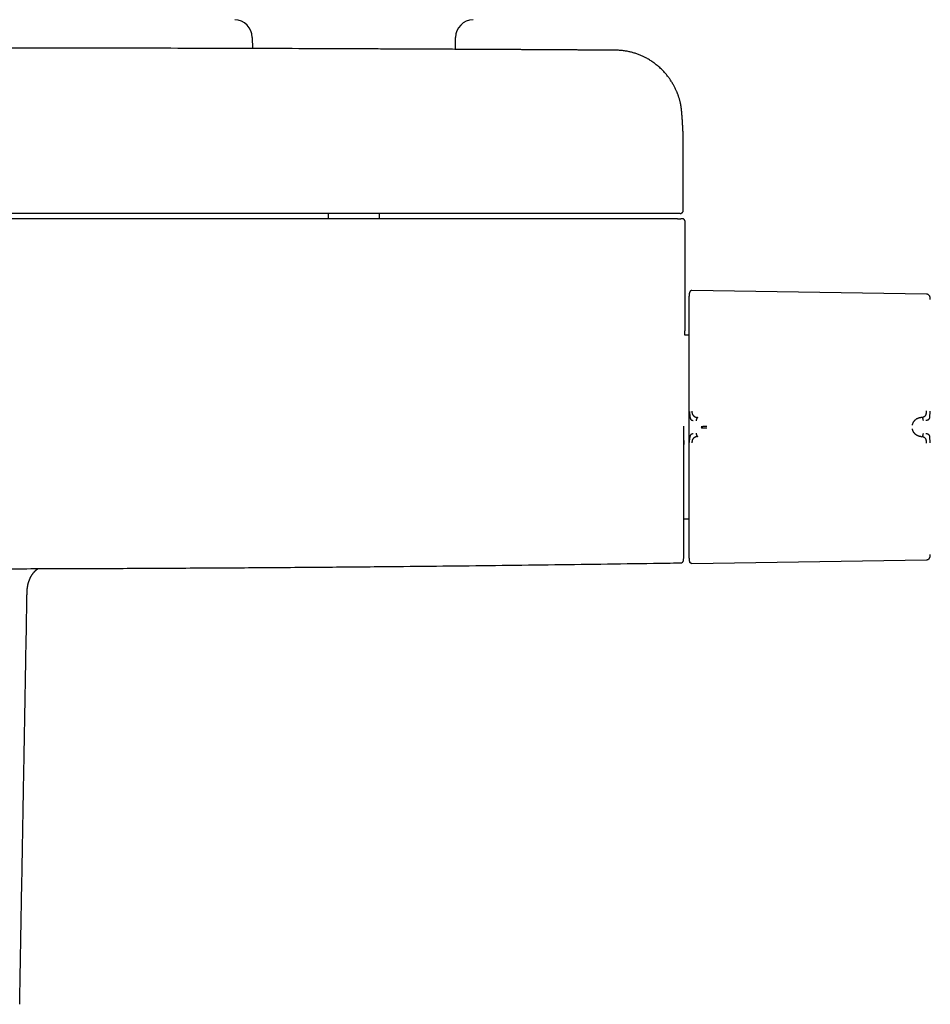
# Model space of a CAD drawing. Header units: millimetres. Extents: x 8 to 964, y 12 to 423.
# Tile 8 of 18: x 508 to 660, y 99 to 263. Entities that reach past the tile are written whole.
import ezdxf

# ---------------------------------------------------------------- set-up
doc = ezdxf.new("R2010")
doc.units = ezdxf.units.MM

msp = doc.modelspace()

# ---------------------------------------------------------------- linework, layer by layer
at = {"color": 7, "linetype": 'Continuous', "lineweight": 30}
for p, q in [((546.55, 260.18), (546.57, 258.35)), ((580.41, 258.21), (580.43, 260.18)), ((618.39, 241.82), (618.39, 241.84)), ((618.39, 231.37), (618.39, 241.82)), ((559.22, 230.87), (559.22, 229.98)), ((567.77, 229.98), (567.77, 230.87)), ((618.39, 231.37), (618.39, 231.37)), ((618.69, 215.95), (618.69, 229.48)), ((619.43, 217.73), (619.41, 217.66)), ((658.92, 217.41), (619.82, 218.01)), ((619.33, 210.57), (618.67, 210.57)), ((658.12, 196.88), (657.97, 196.87)), ((657.97, 193.67), (658.12, 193.65)), ((618.49, 179.97), (619.33, 179.97)), ((619.43, 172.81), (619.43, 172.82)), ((619.82, 172.53), (658.92, 173.13)), ((509.34, 169.56), (509.34, 169.55))]:
    msp.add_line(p, q, dxfattribs=at)
at = {"color": 7, "linetype": 'Continuous', "lineweight": 30, "flags": 128}
msp.add_lwpolyline([(619.34, 217.15), (619.34, 217.13), (619.33, 217.04)], dxfattribs=at)
at = {"color": 7, "linetype": 'Continuous', "lineweight": 30}
for centre, radius, start, end in [((543.55, 260.16), 3, 0.5, 88.4828), ((583.43, 260.16), 3, 91.5172, 179.5), ((-381.31, 195.39), 1000, 358.72431, 358.81915)]:
    msp.add_arc(centre, radius, start, end, dxfattribs=at)
for points, knots in [([(607.28, 258.06), (607.01, 258.06), (606.47, 258.07), (605.67, 258.07), (604.87, 258.08), (604.08, 258.08), (603.31, 258.09), (602.55, 258.09), (601.8, 258.1), (601.07, 258.1), (600.3, 258.11), (599.5, 258.11), (598.66, 258.12), (597.84, 258.12), (597.04, 258.13), (596.25, 258.13), (595.47, 258.13), (594.71, 258.14), (593.96, 258.14), (593.23, 258.15), (592.51, 258.15), (591.81, 258.16), (591.13, 258.16), (590.48, 258.16), (589.86, 258.17), (589.25, 258.17), (588.65, 258.17), (588.06, 258.18), (587.46, 258.18), (586.87, 258.18), (586.29, 258.18), (585.73, 258.19), (585.18, 258.19), (584.66, 258.19), (584.16, 258.2), (583.68, 258.2), (583.22, 258.2), (582.77, 258.2), (582.33, 258.2), (581.9, 258.21), (581.49, 258.21), (581.09, 258.21), (580.7, 258.21), (579.93, 258.22), (578.77, 258.22), (577.2, 258.23), (575.6, 258.24), (573.99, 258.24), (572.37, 258.25), (570.75, 258.26), (569.13, 258.27), (567.51, 258.27), (565.88, 258.28), (561.85, 258.3), (555.41, 258.32), (546.56, 258.35), (537.51, 258.37), (528.25, 258.4), (518.77, 258.41), (509.3, 258.43), (499.82, 258.43), (490.16, 258.44), (480.3, 258.44), (470.25, 258.43), (460.2, 258.42), (450.16, 258.4), (440.11, 258.38), (430.64, 258.35), (424.15, 258.33), (420.65, 258.32), (419.56, 258.31), (418.47, 258.31), (417.39, 258.3), (416.31, 258.3), (415.25, 258.3), (414.2, 258.29), (413.16, 258.29), (412.13, 258.28), (411.12, 258.28), (410.12, 258.27), (409.15, 258.27), (408.21, 258.27), (407.3, 258.26), (406.4, 258.26), (405.52, 258.26), (404.83, 258.25), (404.35, 258.25), (404.05, 258.25), (403.75, 258.25), (403.45, 258.25), (403.13, 258.24), (402.78, 258.24), (402.4, 258.24), (401.98, 258.24), (401.55, 258.24), (401.11, 258.24), (400.65, 258.23), (400.17, 258.23), (399.68, 258.23), (399.17, 258.23), (398.65, 258.22), (398.12, 258.22), (397.57, 258.22), (397.01, 258.22), (396.43, 258.21), (395.84, 258.21), (395.24, 258.21), (394.62, 258.2), (393.98, 258.2), (393.36, 258.2), (392.73, 258.19), (392.11, 258.19), (391.49, 258.19), (390.84, 258.19), (390.19, 258.18), (389.51, 258.18), (388.79, 258.17), (388.03, 258.17), (387.27, 258.17), (386.49, 258.16), (385.69, 258.16), (384.88, 258.15), (384.08, 258.15), (383.29, 258.14), (382.51, 258.14), (381.72, 258.14), (380.92, 258.13), (380.11, 258.13), (379.28, 258.12), (378.44, 258.12), (377.59, 258.11), (376.73, 258.11), (375.86, 258.1), (374.97, 258.1), (374.09, 258.09), (373.22, 258.09), (372.35, 258.08), (371.47, 258.07), (370.59, 258.07), (370, 258.06), (369.71, 258.06)], [0, 0, 0, 0, 0.0033902, 0.0067777, 0.0101451, 0.0134765, 0.0167582, 0.0199355, 0.0230696, 0.0261607, 0.0292086, 0.0327809, 0.0362921, 0.0397422, 0.0431312, 0.0464591, 0.0497259, 0.0529316, 0.0560762, 0.0591598, 0.0621822, 0.0651435, 0.0680437, 0.0707223, 0.0733465, 0.0759164, 0.078432, 0.0808932, 0.0834443, 0.0859343, 0.0883632, 0.0907309, 0.0930376, 0.0952832, 0.0973444, 0.0993514, 0.101304, 0.1032023, 0.1050463, 0.106836, 0.1085714, 0.1102524, 0.1118852, 0.1135125, 0.1199324, 0.1266098, 0.133333, 0.1401021, 0.1469172, 0.1537781, 0.1605612, 0.1673887, 0.1742575, 0.1811357, 0.2183548, 0.2555741, 0.2927933, 0.3326711, 0.3725489, 0.4124267, 0.4523045, 0.4921823, 0.534477, 0.5767716, 0.6190663, 0.6613609, 0.7036555, 0.7459502, 0.780966, 0.7855514, 0.7901369, 0.7947223, 0.7993005, 0.8038317, 0.8083098, 0.8127349, 0.817107, 0.821426, 0.825692, 0.829905, 0.8340649, 0.8379385, 0.841765, 0.8455443, 0.8492764, 0.8529614, 0.8541767, 0.8553992, 0.8566612, 0.8579642, 0.8593082, 0.8606933, 0.8623783, 0.8641203, 0.8659192, 0.8677752, 0.8697277, 0.8717396, 0.8738108, 0.8759413, 0.8781311, 0.8803803, 0.8826888, 0.8850566, 0.8874837, 0.8899701, 0.8925159, 0.895121, 0.8977854, 0.9005091, 0.903058, 0.9056567, 0.9083053, 0.9110037, 0.913752, 0.9165501, 0.9196594, 0.9228281, 0.926056, 0.9293433, 0.93269, 0.9360959, 0.9395612, 0.9427898, 0.9460682, 0.9493965, 0.9527746, 0.9562026, 0.9596804, 0.9632081, 0.9667856, 0.9704129, 0.9740901, 0.977817, 0.9815939, 0.9852008, 0.9888577, 0.9925546, 0.9962747, 1, 1, 1, 1]), ([(618.11, 247.98), (618.11, 247.99), (618.11, 248.01), (618.1, 248.05), (618.1, 248.1), (618.09, 248.17), (618.08, 248.24), (618.07, 248.33), (618.06, 248.43), (618.04, 248.54), (618.02, 248.66), (618, 248.78), (617.98, 248.92), (617.95, 249.05), (617.92, 249.22), (617.87, 249.42), (617.82, 249.65), (617.76, 249.86), (617.7, 250.07), (617.64, 250.26), (617.58, 250.45), (617.51, 250.63), (617.45, 250.8), (617.39, 250.96), (617.33, 251.12), (617.25, 251.29), (617.16, 251.49), (617.05, 251.72), (616.94, 251.95), (616.81, 252.19), (616.67, 252.44), (616.52, 252.69), (616.36, 252.93), (616.2, 253.18), (616.04, 253.41), (615.86, 253.65), (615.67, 253.89), (615.48, 254.13), (615.26, 254.37), (615.01, 254.64), (614.74, 254.91), (614.47, 255.17), (614.18, 255.42), (613.89, 255.65), (613.6, 255.88), (613.31, 256.09), (613.03, 256.28), (612.73, 256.46), (612.44, 256.64), (612.16, 256.79), (611.91, 256.92), (611.68, 257.03), (611.44, 257.14), (611.18, 257.25), (610.92, 257.36), (610.64, 257.46), (610.35, 257.56), (610.07, 257.64), (609.78, 257.72), (609.49, 257.79), (609.2, 257.86), (608.9, 257.91), (608.59, 257.96), (608.27, 258), (607.95, 258.03), (607.61, 258.05), (607.39, 258.06), (607.28, 258.06)], [0, 0, 0, 0, 0.001442, 0.004218, 0.007678, 0.01183, 0.016591, 0.022023, 0.028126, 0.034899, 0.042341, 0.050304, 0.058905, 0.067616, 0.076158, 0.090996, 0.105286, 0.119028, 0.132224, 0.145124, 0.157454, 0.169215, 0.180405, 0.191026, 0.201087, 0.211126, 0.226215, 0.241878, 0.258116, 0.27493, 0.292319, 0.310283, 0.328823, 0.346322, 0.364304, 0.382767, 0.401643, 0.420511, 0.439294, 0.463075, 0.486716, 0.510211, 0.533562, 0.556772, 0.579844, 0.601472, 0.622979, 0.644366, 0.665635, 0.686806, 0.702223, 0.718197, 0.734725, 0.751808, 0.769444, 0.787634, 0.806376, 0.82567, 0.843427, 0.861628, 0.880272, 0.899361, 0.918896, 0.938517, 0.958573, 0.979066, 1, 1, 1, 1]), ([(618.39, 241.83), (618.39, 241.84), (618.39, 241.86), (618.39, 241.89), (618.39, 241.92), (618.39, 241.95), (618.39, 241.97), (618.39, 242), (618.39, 242.03), (618.39, 242.06), (618.39, 242.09), (618.39, 242.13), (618.39, 242.16), (618.39, 242.19), (618.39, 242.23), (618.39, 242.27), (618.39, 242.31), (618.39, 242.36), (618.39, 242.41), (618.39, 242.46), (618.39, 242.51), (618.39, 242.56), (618.39, 242.62), (618.39, 242.67), (618.39, 242.73), (618.39, 242.79), (618.38, 242.84), (618.38, 242.9), (618.38, 242.95), (618.38, 243), (618.38, 243.04), (618.38, 243.09), (618.38, 243.12), (618.38, 243.16), (618.38, 243.2), (618.38, 243.24), (618.38, 243.28), (618.37, 243.34), (618.37, 243.39), (618.37, 243.44), (618.37, 243.5), (618.37, 243.55), (618.37, 243.6), (618.37, 243.65), (618.37, 243.7), (618.36, 243.75), (618.36, 243.79), (618.36, 243.84), (618.36, 243.88), (618.36, 243.91), (618.36, 243.95), (618.36, 243.99), (618.35, 244.04), (618.35, 244.08), (618.35, 244.12), (618.35, 244.17), (618.35, 244.21), (618.35, 244.26), (618.35, 244.3), (618.34, 244.33), (618.34, 244.36), (618.34, 244.39), (618.34, 244.42), (618.34, 244.45), (618.34, 244.48), (618.34, 244.51), (618.34, 244.54), (618.33, 244.57), (618.33, 244.6), (618.33, 244.64), (618.33, 244.68), (618.33, 244.72), (618.33, 244.76), (618.32, 244.81), (618.32, 244.86), (618.32, 244.91), (618.32, 244.95), (618.32, 244.99), (618.31, 245.02), (618.31, 245.06), (618.31, 245.09), (618.31, 245.12), (618.31, 245.17), (618.3, 245.22), (618.3, 245.29), (618.3, 245.36), (618.29, 245.42), (618.29, 245.46), (618.29, 245.49), (618.29, 245.53), (618.29, 245.57), (618.28, 245.6), (618.28, 245.65), (618.28, 245.7), (618.27, 245.75), (618.27, 245.8), (618.27, 245.85), (618.27, 245.9), (618.26, 245.95), (618.26, 246), (618.26, 246.05), (618.25, 246.11), (618.25, 246.18), (618.24, 246.25), (618.24, 246.32), (618.24, 246.37), (618.23, 246.42), (618.23, 246.46), (618.23, 246.49), (618.22, 246.53), (618.22, 246.57), (618.22, 246.62), (618.22, 246.66), (618.21, 246.7), (618.21, 246.74), (618.21, 246.78), (618.2, 246.82), (618.2, 246.85), (618.2, 246.89), (618.2, 246.92), (618.19, 246.94), (618.19, 246.96), (618.19, 246.99), (618.19, 247.01), (618.19, 247.03), (618.19, 247.06), (618.18, 247.08), (618.18, 247.1), (618.18, 247.13), (618.18, 247.15), (618.18, 247.17), (618.18, 247.19), (618.17, 247.21), (618.17, 247.23), (618.17, 247.26), (618.17, 247.29), (618.17, 247.32), (618.16, 247.35), (618.16, 247.37), (618.16, 247.4), (618.16, 247.42), (618.16, 247.44), (618.15, 247.46), (618.15, 247.48), (618.15, 247.5), (618.15, 247.52), (618.15, 247.54), (618.15, 247.56), (618.14, 247.58), (618.14, 247.6), (618.14, 247.61), (618.14, 247.62), (618.14, 247.64), (618.14, 247.65), (618.14, 247.67), (618.13, 247.69), (618.13, 247.71), (618.13, 247.75), (618.13, 247.78), (618.12, 247.81), (618.12, 247.85), (618.12, 247.87), (618.12, 247.9), (618.11, 247.93), (618.11, 247.95), (618.11, 247.97), (618.11, 247.97)], [0, 0, 0, 0, 0.003829, 0.008134, 0.012916, 0.018177, 0.022645, 0.027408, 0.032459, 0.037459, 0.044195, 0.050453, 0.056231, 0.061531, 0.066353, 0.074162, 0.082115, 0.090268, 0.098372, 0.106434, 0.114935, 0.124002, 0.133637, 0.143424, 0.152988, 0.162164, 0.171288, 0.180901, 0.191045, 0.198611, 0.2058, 0.21257, 0.218918, 0.224949, 0.231032, 0.237201, 0.245825, 0.254607, 0.263549, 0.272711, 0.281178, 0.289916, 0.298871, 0.307497, 0.315653, 0.323343, 0.330775, 0.338087, 0.343969, 0.350106, 0.356621, 0.363513, 0.370765, 0.377993, 0.385041, 0.392586, 0.399912, 0.40689, 0.413431, 0.419536, 0.424372, 0.429207, 0.434052, 0.438907, 0.443773, 0.448789, 0.453213, 0.458099, 0.463449, 0.469261, 0.475525, 0.481934, 0.490106, 0.498294, 0.506208, 0.513617, 0.520521, 0.526921, 0.532494, 0.537774, 0.542985, 0.548129, 0.553205, 0.564319, 0.57549, 0.586732, 0.59785, 0.602888, 0.608211, 0.613819, 0.619712, 0.62589, 0.632148, 0.641476, 0.650174, 0.658243, 0.665392, 0.673028, 0.681151, 0.689654, 0.697988, 0.706076, 0.717758, 0.729091, 0.740165, 0.750974, 0.756529, 0.762067, 0.767909, 0.774106, 0.780657, 0.787552, 0.794869, 0.801638, 0.807858, 0.813537, 0.819202, 0.825183, 0.831426, 0.83522, 0.83894, 0.842585, 0.846194, 0.850104, 0.853441, 0.857012, 0.860815, 0.864827, 0.868651, 0.872347, 0.875674, 0.878667, 0.881779, 0.885144, 0.888762, 0.893353, 0.898225, 0.90278, 0.906884, 0.910537, 0.913739, 0.916991, 0.920768, 0.923412, 0.926263, 0.929322, 0.932581, 0.935713, 0.938966, 0.941829, 0.944304, 0.946388, 0.948279, 0.950481, 0.953059, 0.956012, 0.959339, 0.965334, 0.970908, 0.97606, 0.980838, 0.985287, 0.98948, 0.994049, 0.999136, 1, 1, 1, 1]), ([(617.16, 230.87), (613.8, 230.87), (607.08, 230.87), (596.99, 230.87), (586.9, 230.87), (576.81, 230.87), (566.72, 230.87), (556.64, 230.87), (546.55, 230.87), (536.3, 230.87), (525.89, 230.87), (515.32, 230.87), (504.76, 230.87), (494.19, 230.87), (483.62, 230.87), (473.05, 230.87), (462.48, 230.87), (451.92, 230.87), (441.35, 230.87), (430.78, 230.87), (420.21, 230.87), (409.84, 230.87), (399.68, 230.87), (389.71, 230.87), (379.75, 230.87), (369.79, 230.87), (363.14, 230.87), (359.82, 230.87)], [0, 0, 0, 0, 0.039203, 0.078405, 0.117606, 0.156807, 0.196007, 0.235207, 0.274407, 0.313606, 0.354672, 0.395737, 0.436802, 0.477867, 0.518933, 0.559998, 0.601063, 0.642128, 0.683194, 0.72426, 0.765326, 0.806393, 0.845113, 0.883834, 0.922555, 0.961277, 1, 1, 1, 1]), ([(617.43, 229.98), (614.4, 229.98), (608.35, 229.98), (599.28, 229.98), (590.22, 229.98), (581.16, 229.98), (572.11, 229.98), (563.07, 229.98), (554.04, 229.98), (544.88, 229.98), (535.58, 229.98), (526.14, 229.98), (516.72, 229.98), (507.3, 229.98), (497.89, 229.98), (491.63, 229.98), (488.49, 229.98)], [0, 0, 0, 0, 0.070435, 0.140805, 0.211108, 0.281346, 0.351519, 0.421626, 0.491667, 0.561643, 0.634881, 0.708048, 0.781143, 0.854166, 0.927119, 1, 1, 1, 1]), ([(617.66, 230.87), (617.66, 230.87), (617.66, 230.87), (617.66, 230.87), (617.66, 230.87), (617.65, 230.87), (617.65, 230.87), (617.65, 230.87), (617.65, 230.87), (617.65, 230.87), (617.65, 230.87), (617.64, 230.87), (617.62, 230.87), (617.58, 230.87), (617.55, 230.87), (617.51, 230.87), (617.46, 230.87), (617.41, 230.87), (617.35, 230.87), (617.29, 230.87), (617.23, 230.87), (617.18, 230.87), (617.16, 230.87)], [0, 0, 0, 0, 0.000188, 0.000389, 0.000874, 0.002339, 0.007651, 0.033422, 0.053551, 0.072061, 0.090549, 0.148298, 0.251334, 0.334598, 0.417342, 0.50094, 0.584143, 0.666872, 0.750505, 0.833798, 0.916503, 1, 1, 1, 1]), ([(617.43, 229.98), (617.45, 229.98), (617.5, 229.98), (617.56, 229.98), (617.63, 229.98), (617.69, 229.98), (617.74, 229.98), (617.79, 229.98), (617.84, 229.98), (617.87, 229.98), (617.91, 229.98), (617.93, 229.98), (617.94, 229.98), (617.95, 229.98), (617.95, 229.98)], [0, 0, 0, 0, 0.082895, 0.1656753, 0.2496918, 0.3321176, 0.4149239, 0.4994873, 0.5818962, 0.6647162, 0.7493216, 0.8326355, 0.9157206, 1, 1, 1, 1]), ([(617.89, 230.87), (617.89, 230.87), (617.89, 230.87), (617.87, 230.87), (617.84, 230.87), (617.8, 230.87), (617.77, 230.87), (617.74, 230.87), (617.71, 230.87), (617.7, 230.87), (617.69, 230.87), (617.69, 230.87), (617.68, 230.87), (617.68, 230.87), (617.68, 230.87), (617.68, 230.87), (617.68, 230.87), (617.68, 230.87), (617.68, 230.87), (617.68, 230.87), (617.67, 230.87), (617.67, 230.87), (617.67, 230.87), (617.67, 230.87), (617.66, 230.87), (617.66, 230.87), (617.66, 230.87), (617.66, 230.87), (617.66, 230.87), (617.66, 230.87), (617.66, 230.87), (617.66, 230.87)], [0, 0, 0, 0, 0.166648, 0.333314, 0.499999, 0.624977, 0.749999, 0.812477, 0.874998, 0.909977, 0.925385, 0.932168, 0.932929, 0.933691, 0.934452, 0.935214, 0.935975, 0.936737, 0.937499, 0.946238, 0.954336, 0.961791, 0.968605, 0.974776, 0.980305, 0.985193, 0.989438, 0.993042, 0.996003, 0.998323, 1, 1, 1, 1]), ([(617.89, 230.87), (617.9, 230.87), (617.91, 230.87), (617.92, 230.87), (617.93, 230.87), (617.94, 230.87), (617.95, 230.87), (617.96, 230.87), (617.96, 230.87), (617.97, 230.87), (617.97, 230.87), (617.97, 230.87), (617.98, 230.87), (617.98, 230.87), (617.98, 230.87), (617.98, 230.87), (617.98, 230.88), (617.99, 230.88), (618, 230.88), (618.02, 230.88), (618.06, 230.9), (618.11, 230.92), (618.16, 230.95), (618.2, 230.98), (618.23, 231.01), (618.26, 231.04), (618.3, 231.09), (618.33, 231.14), (618.36, 231.2), (618.38, 231.26), (618.39, 231.31), (618.39, 231.35), (618.39, 231.37)], [0, 0, 0, 0, 0.095481, 0.179119, 0.25092, 0.310894, 0.359055, 0.383169, 0.402694, 0.417654, 0.428111, 0.431703, 0.43428, 0.435242, 0.436045, 0.439045, 0.441423, 0.44572, 0.453553, 0.468056, 0.495605, 0.55226, 0.607761, 0.635522, 0.668482, 0.708051, 0.754201, 0.806847, 0.865897, 0.908851, 0.954766, 1, 1, 1, 1]), ([(618.19, 229.98), (618.19, 229.98), (618.19, 229.98), (618.18, 229.98), (618.15, 229.98), (618.12, 229.98), (618.07, 229.98), (618.02, 229.98), (617.97, 229.98), (617.95, 229.98)], [0, 0, 0, 0, 0.11987, 0.266546, 0.413224, 0.559908, 0.706597, 0.853294, 1, 1, 1, 1]), ([(618.69, 229.48), (618.69, 229.51), (618.69, 229.55), (618.68, 229.62), (618.65, 229.68), (618.63, 229.73), (618.6, 229.77), (618.58, 229.8), (618.55, 229.83), (618.52, 229.86), (618.48, 229.89), (618.44, 229.92), (618.42, 229.93), (618.4, 229.94), (618.38, 229.95), (618.36, 229.95), (618.34, 229.96), (618.31, 229.97), (618.28, 229.98), (618.25, 229.98), (618.22, 229.98), (618.2, 229.98), (618.19, 229.98)], [0, 0, 0, 0, 0.072068, 0.139985, 0.202457, 0.258459, 0.307256, 0.348382, 0.385032, 0.421655, 0.494455, 0.530496, 0.548541, 0.569494, 0.596265, 0.630083, 0.671537, 0.720924, 0.778401, 0.844051, 0.917912, 1, 1, 1, 1]), ([(619.43, 217.72), (619.43, 217.69), (619.41, 217.63), (619.39, 217.54), (619.37, 217.46), (619.36, 217.39), (619.35, 217.34), (619.35, 217.29), (619.34, 217.25), (619.34, 217.23), (619.34, 217.21), (619.34, 217.2), (619.34, 217.19), (619.34, 217.18), (619.34, 217.17), (619.34, 217.16), (619.34, 217.14), (619.34, 217.13), (619.34, 217.11), (619.34, 217.1), (619.33, 217.08), (619.33, 217.08), (619.33, 217.07)], [0, 0, 0, 0, 0.085538, 0.182968, 0.274655, 0.326852, 0.376939, 0.424121, 0.461298, 0.486858, 0.497443, 0.508033, 0.520577, 0.535875, 0.561279, 0.592896, 0.63099, 0.685442, 0.749539, 0.82333, 0.906823, 1, 1, 1, 1]), ([(619.33, 217.04), (619.33, 217.04), (619.33, 217.04), (619.33, 217.02), (619.33, 217), (619.33, 216.96), (619.33, 216.92), (619.33, 216.86), (619.33, 216.81), (619.33, 216.75), (619.33, 216.68), (619.33, 216.6), (619.33, 216.5), (619.33, 216.39), (619.33, 216.26), (619.33, 216.14), (619.33, 216.02), (619.33, 215.92), (619.33, 215.82), (619.33, 215.71), (619.33, 215.57), (619.33, 215.4), (619.33, 215.19), (619.33, 214.97), (619.33, 214.74), (619.33, 214.49), (619.33, 214.24), (619.33, 213.97), (619.33, 213.69), (619.33, 213.4), (619.33, 213.09), (619.33, 212.77), (619.33, 212.44), (619.33, 212.09), (619.33, 211.74), (619.33, 211.37), (619.33, 211), (619.33, 210.61), (619.33, 210.21), (619.33, 209.81), (619.33, 209.39), (619.33, 208.97), (619.33, 208.55), (619.33, 208.12), (619.33, 207.68), (619.33, 207.24), (619.33, 206.79), (619.33, 206.33), (619.33, 205.87), (619.33, 205.46), (619.33, 205.11), (619.33, 204.81), (619.33, 204.51), (619.33, 204.21), (619.33, 203.85), (619.33, 203.42), (619.33, 202.93), (619.33, 202.44), (619.33, 201.94), (619.33, 201.45), (619.33, 200.96), (619.33, 200.47), (619.33, 199.98), (619.33, 199.52), (619.33, 199.07), (619.33, 198.63), (619.33, 198.2), (619.33, 197.77), (619.33, 197.35), (619.33, 196.92), (619.33, 196.5), (619.33, 196.21), (619.33, 196.07)], [0, 0, 0, 0, 0.014329, 0.028654, 0.04298, 0.057322, 0.07212, 0.083744, 0.09537, 0.107001, 0.118712, 0.130678, 0.145631, 0.160589, 0.175557, 0.190861, 0.200497, 0.210132, 0.219769, 0.229411, 0.239058, 0.254994, 0.270924, 0.286858, 0.302809, 0.319, 0.334896, 0.350796, 0.36671, 0.382786, 0.399187, 0.415593, 0.432012, 0.448519, 0.465022, 0.481528, 0.498049, 0.51454, 0.531024, 0.547512, 0.564013, 0.580438, 0.596563, 0.612692, 0.628835, 0.644826, 0.660807, 0.676791, 0.692788, 0.708575, 0.718482, 0.728388, 0.738297, 0.74821, 0.75813, 0.773887, 0.789639, 0.805395, 0.821159, 0.836557, 0.851677, 0.8668, 0.881934, 0.896665, 0.909803, 0.922944, 0.936092, 0.949025, 0.961767, 0.974507, 0.98725, 1, 1, 1, 1]), ([(619.82, 218.01), (619.8, 218.01), (619.75, 218.01), (619.68, 217.99), (619.61, 217.96), (619.56, 217.92), (619.51, 217.87), (619.48, 217.82), (619.45, 217.77), (619.44, 217.74), (619.43, 217.73)], [0, 0, 0, 0, 0.135163, 0.276253, 0.421191, 0.567521, 0.681842, 0.794193, 0.903477, 1, 1, 1, 1]), ([(659.51, 216.91), (659.51, 216.93), (659.5, 216.97), (659.47, 217.04), (659.43, 217.11), (659.39, 217.18), (659.33, 217.24), (659.27, 217.29), (659.2, 217.33), (659.13, 217.37), (659.06, 217.39), (658.99, 217.4), (658.94, 217.4), (658.92, 217.41)], [0, 0, 0, 0, 0.0806556, 0.1722792, 0.26662, 0.3629805, 0.4605632, 0.5585072, 0.650402, 0.7411188, 0.8299955, 0.9164503, 1, 1, 1, 1]), ([(659.55, 216.51), (659.55, 216.56), (659.55, 216.65), (659.53, 216.79), (659.52, 216.87), (659.51, 216.91)], [0, 0, 0, 0, 0.374626, 0.732084, 1, 1, 1, 1]), ([(618.67, 210.57), (618.67, 210.58), (618.67, 210.65), (618.67, 210.76), (618.67, 210.9), (618.67, 211.04), (618.67, 211.2), (618.67, 211.35), (618.68, 211.5), (618.68, 211.65), (618.68, 211.81), (618.68, 211.98), (618.68, 212.16), (618.68, 212.34), (618.68, 212.53), (618.68, 212.75), (618.68, 212.99), (618.68, 213.23), (618.68, 213.49), (618.69, 213.75), (618.69, 214.1), (618.69, 214.54), (618.69, 215.07), (618.69, 215.54), (618.69, 215.83), (618.69, 215.95)], [0, 0, 0, 0, 0.0103612, 0.0352531, 0.0586187, 0.0882649, 0.1165153, 0.1442531, 0.1715127, 0.1989545, 0.2268336, 0.2600661, 0.2930488, 0.325821, 0.3595317, 0.4013213, 0.4452696, 0.4916283, 0.5392617, 0.5872155, 0.6350346, 0.7361427, 0.8356205, 0.9337072, 1, 1, 1, 1]), ([(619.43, 197.88), (619.44, 197.79), (619.44, 197.6), (619.45, 197.39), (619.46, 197.26), (619.46, 197.19), (619.47, 197.12), (619.48, 197.02), (619.5, 196.93), (619.52, 196.84), (619.54, 196.77), (619.56, 196.71), (619.58, 196.66), (619.6, 196.6), (619.64, 196.53), (619.72, 196.45), (619.86, 196.38), (619.99, 196.36), (620.06, 196.35)], [0, 0, 0, 0, 0.125554, 0.251039, 0.290001, 0.310057, 0.344618, 0.393554, 0.456767, 0.493798, 0.534579, 0.576341, 0.60187, 0.627562, 0.693703, 0.759502, 0.875658, 1, 1, 1, 1]), ([(619.82, 197.91), (619.82, 197.88), (619.82, 197.82), (619.83, 197.73), (619.83, 197.65), (619.85, 197.58), (619.86, 197.51), (619.88, 197.45), (619.91, 197.4), (619.93, 197.36), (619.96, 197.31), (619.99, 197.26), (620.03, 197.22), (620.06, 197.18), (620.09, 197.14), (620.13, 197.11), (620.17, 197.08), (620.22, 197.04), (620.27, 197.01), (620.33, 196.98), (620.39, 196.94), (620.44, 196.92), (620.49, 196.9), (620.53, 196.89), (620.56, 196.88), (620.59, 196.87), (620.6, 196.87), (620.62, 196.86), (620.64, 196.86), (620.65, 196.86), (620.67, 196.85), (620.69, 196.85), (620.72, 196.84), (620.74, 196.84), (620.77, 196.84), (620.79, 196.83), (620.8, 196.83), (620.8, 196.83), (620.8, 196.83), (620.8, 196.83), (620.8, 196.83), (620.8, 196.83), (620.8, 196.83)], [0, 0, 0, 0, 0.046698, 0.091618, 0.134505, 0.175194, 0.213614, 0.249779, 0.276951, 0.307118, 0.340349, 0.376695, 0.409342, 0.4408, 0.471044, 0.500021, 0.535936, 0.574169, 0.614719, 0.657569, 0.702695, 0.750057, 0.775296, 0.805099, 0.8394, 0.850353, 0.861686, 0.873397, 0.885483, 0.89794, 0.910765, 0.923954, 0.937503, 0.96472, 0.984149, 0.995887, 0.998893, 0.999683, 0.9999, 0.999964, 0.999986, 1, 1, 1, 1]), ([(658.12, 196.88), (658.15, 196.89), (658.21, 196.89), (658.28, 196.91), (658.34, 196.92), (658.37, 196.93), (658.38, 196.94), (658.4, 196.94), (658.41, 196.95), (658.42, 196.95), (658.44, 196.96), (658.45, 196.96), (658.48, 196.98), (658.54, 197), (658.61, 197.05), (658.68, 197.1), (658.74, 197.16), (658.79, 197.23), (658.82, 197.29), (658.84, 197.34), (658.85, 197.37), (658.86, 197.4), (658.87, 197.44), (658.88, 197.47), (658.89, 197.53), (658.9, 197.61), (658.91, 197.71), (658.92, 197.84), (658.92, 197.92), (658.92, 197.97)], [0, 0, 0, 0, 0.064483, 0.121146, 0.169699, 0.182428, 0.194431, 0.205703, 0.216244, 0.226049, 0.235116, 0.243443, 0.251028, 0.319255, 0.38355, 0.443931, 0.500485, 0.559082, 0.620049, 0.640929, 0.662103, 0.683581, 0.705368, 0.72747, 0.749885, 0.805219, 0.865757, 0.930963, 1, 1, 1, 1]), ([(658.81, 196.4), (658.81, 196.4), (658.83, 196.4), (658.88, 196.41), (658.95, 196.41), (659.04, 196.43), (659.13, 196.45), (659.22, 196.48), (659.3, 196.54), (659.37, 196.6), (659.43, 196.72), (659.47, 196.88), (659.49, 197.09), (659.5, 197.34), (659.51, 197.62), (659.51, 197.81), (659.51, 197.9)], [0, 0, 0, 0, 0.007539, 0.032602, 0.07418, 0.124929, 0.188679, 0.265565, 0.331914, 0.405634, 0.486045, 0.573984, 0.669568, 0.772326, 0.882537, 1, 1, 1, 1]), ([(618.44, 195.39), (618.44, 195.25), (618.44, 194.98), (618.44, 194.57), (618.44, 194.15), (618.44, 193.74), (618.44, 193.33), (618.45, 193.05), (618.45, 192.87), (618.45, 192.8), (618.45, 192.73), (618.45, 192.66), (618.45, 192.56), (618.45, 192.44), (618.45, 192.28), (618.44, 192.13), (618.44, 191.98), (618.44, 191.82), (618.44, 191.66), (618.44, 191.52), (618.44, 191.31), (618.44, 191.13), (618.44, 190.97), (618.44, 190.92), (618.44, 190.87), (618.44, 190.82), (618.44, 190.77), (618.44, 190.67), (618.44, 190.53), (618.44, 190.34), (618.44, 190.17), (618.44, 190.01), (618.44, 189.88), (618.44, 189.78), (618.44, 189.73), (618.44, 189.71), (618.44, 189.68), (618.44, 189.66), (618.44, 189.64), (618.44, 189.62), (618.44, 189.6), (618.44, 189.52), (618.44, 189.39), (618.44, 189.26), (618.44, 189.2)], [0, 0, 0, 0, 0.063602, 0.129016, 0.196252, 0.265318, 0.327621, 0.391357, 0.402724, 0.414135, 0.425592, 0.437038, 0.444335, 0.474017, 0.496959, 0.520786, 0.545497, 0.571092, 0.597573, 0.620254, 0.640018, 0.7009, 0.708873, 0.716847, 0.724821, 0.732795, 0.74077, 0.748745, 0.781047, 0.811404, 0.839813, 0.866273, 0.887947, 0.908111, 0.911895, 0.91562, 0.919287, 0.922896, 0.926447, 0.929939, 0.933373, 0.936749, 0.968371, 1, 1, 1, 1]), ([(618.48, 174.78), (618.48, 174.78), (618.48, 174.78), (618.48, 174.78), (618.48, 174.78), (618.48, 174.78), (618.48, 174.78), (618.48, 174.79), (618.48, 174.8), (618.48, 174.81), (618.48, 174.82), (618.48, 174.83), (618.48, 174.85), (618.48, 174.86), (618.48, 174.87), (618.48, 174.88), (618.48, 174.89), (618.48, 174.89), (618.48, 174.9), (618.48, 174.9), (618.48, 174.92), (618.48, 174.95), (618.48, 175), (618.48, 175.06), (618.48, 175.13), (618.48, 175.2), (618.48, 175.26), (618.48, 175.3), (618.48, 175.31), (618.48, 175.32), (618.48, 175.34), (618.48, 175.35), (618.48, 175.37), (618.48, 175.39), (618.48, 175.42), (618.48, 175.46), (618.48, 175.5), (618.48, 175.55), (618.48, 175.6), (618.48, 175.64), (618.48, 175.68), (618.48, 175.7), (618.48, 175.73), (618.48, 175.76), (618.48, 175.78), (618.48, 175.85), (618.48, 175.95), (618.48, 176.09), (618.48, 176.24), (618.48, 176.39), (618.48, 176.53), (618.48, 176.68), (618.48, 176.78), (618.48, 176.84), (618.48, 176.86), (618.48, 176.88), (618.48, 176.9), (618.48, 176.93), (618.48, 176.95), (618.48, 177.02), (618.48, 177.13), (618.48, 177.29), (618.48, 177.46), (618.48, 177.63), (618.48, 177.8), (618.48, 177.99), (618.48, 178.17), (618.48, 178.35), (618.48, 178.53), (618.48, 178.7), (618.48, 178.88), (618.48, 179.05), (618.48, 179.18), (618.48, 179.27), (618.48, 179.33), (618.48, 179.4), (618.48, 179.47), (618.48, 179.54), (618.48, 179.6), (618.48, 179.67), (618.48, 179.83), (618.48, 180.08), (618.48, 180.44), (618.48, 180.81), (618.48, 181.2), (618.48, 181.62), (618.48, 182.05), (618.48, 182.49), (618.48, 182.94), (618.48, 183.4), (618.48, 183.86), (618.48, 184.33), (618.48, 184.81), (618.48, 185.18), (618.48, 185.43), (618.48, 185.57), (618.48, 185.72), (618.48, 185.87), (618.48, 186.02), (618.48, 186.24), (618.48, 186.54), (618.48, 186.9), (618.48, 187.26), (618.48, 187.56), (618.48, 187.79), (618.48, 187.96), (618.48, 188.13), (618.48, 188.29), (618.48, 188.46), (618.48, 188.63), (618.48, 188.93), (618.48, 189.35), (618.48, 189.87), (618.48, 190.37), (618.48, 190.86), (618.48, 191.34), (618.48, 191.87), (618.48, 192.42), (618.48, 193.01), (618.48, 193.6), (618.48, 194.2), (618.48, 194.79), (618.48, 195.19), (618.48, 195.39)], [0, 0, 0, 0, 0.000766, 0.003924, 0.007681, 0.012036, 0.01699, 0.022542, 0.028693, 0.035443, 0.041048, 0.047008, 0.053323, 0.059993, 0.061726, 0.063481, 0.065259, 0.067059, 0.068882, 0.070727, 0.072468, 0.079832, 0.093043, 0.105766, 0.118002, 0.129751, 0.141013, 0.143469, 0.145132, 0.146877, 0.148737, 0.15071, 0.152796, 0.154996, 0.159325, 0.164036, 0.169129, 0.174604, 0.180461, 0.1867, 0.189256, 0.19187, 0.194544, 0.197276, 0.200068, 0.202453, 0.216028, 0.229081, 0.241612, 0.25362, 0.265285, 0.276411, 0.285756, 0.287213, 0.288811, 0.290403, 0.291988, 0.293566, 0.295138, 0.296703, 0.307626, 0.318212, 0.328461, 0.338373, 0.349733, 0.360616, 0.371021, 0.380949, 0.390399, 0.399371, 0.408853, 0.417736, 0.42602, 0.428347, 0.431471, 0.434808, 0.438148, 0.441489, 0.444833, 0.448178, 0.451526, 0.467494, 0.483509, 0.49957, 0.517043, 0.534571, 0.552153, 0.569789, 0.587304, 0.604802, 0.622298, 0.639791, 0.657029, 0.674265, 0.678857, 0.684133, 0.68934, 0.69448, 0.699551, 0.704555, 0.717622, 0.730201, 0.742291, 0.753893, 0.759715, 0.765406, 0.770966, 0.776394, 0.781691, 0.787214, 0.793499, 0.810784, 0.828069, 0.843501, 0.858932, 0.874363, 0.889794, 0.908163, 0.926532, 0.9449, 0.963267, 0.981634, 1, 1, 1, 1]), ([(619.33, 196.07), (619.33, 195.91), (619.33, 195.58), (619.33, 195.15), (619.33, 194.78), (619.33, 194.57), (619.33, 194.46)], [0, 0, 0, 0, 0.3076, 0.612791, 0.80584, 1, 1, 1, 1]), ([(620.8, 196.83), (620.79, 196.83), (620.77, 196.83), (620.75, 196.82), (620.72, 196.8), (620.69, 196.78), (620.67, 196.74), (620.64, 196.7), (620.61, 196.65), (620.58, 196.57), (620.56, 196.49), (620.54, 196.4), (620.53, 196.34), (620.53, 196.31)], [0, 0, 0, 0, 0.056304, 0.111898, 0.167775, 0.224659, 0.302815, 0.38407, 0.468372, 0.599448, 0.73388, 0.868517, 1, 1, 1, 1]), ([(621.38, 195.35), (621.41, 195.36), (621.48, 195.37), (621.59, 195.38), (621.7, 195.38), (621.82, 195.39), (621.94, 195.4), (622.04, 195.4), (622.14, 195.41), (622.22, 195.42), (622.28, 195.42), (622.31, 195.43)], [0, 0, 0, 0, 0.134312, 0.265358, 0.393232, 0.518137, 0.640457, 0.760826, 0.840474, 0.920048, 1, 1, 1, 1]), ([(656.57, 195.56), (656.58, 195.6), (656.59, 195.69), (656.63, 195.81), (656.68, 195.94), (656.74, 196.06), (656.8, 196.16), (656.86, 196.25), (656.93, 196.35), (657, 196.41), (657.04, 196.46), (657.06, 196.47), (657.07, 196.48), (657.09, 196.5), (657.1, 196.51), (657.13, 196.53), (657.18, 196.57), (657.24, 196.62), (657.31, 196.66), (657.37, 196.69), (657.42, 196.71), (657.44, 196.73), (657.46, 196.73), (657.47, 196.74), (657.49, 196.75), (657.5, 196.75), (657.52, 196.76), (657.55, 196.77), (657.61, 196.8), (657.68, 196.82), (657.75, 196.84), (657.81, 196.85), (657.86, 196.86), (657.9, 196.86), (657.94, 196.87), (657.96, 196.87), (657.97, 196.87), (657.97, 196.87), (657.97, 196.87), (657.97, 196.87), (657.97, 196.87)], [0, 0, 0, 0, 0.051373, 0.105665, 0.163102, 0.223827, 0.27137, 0.320803, 0.372124, 0.442732, 0.452222, 0.461768, 0.471368, 0.481024, 0.490735, 0.500501, 0.537698, 0.579265, 0.625137, 0.657731, 0.692132, 0.7001, 0.708157, 0.716302, 0.724536, 0.732857, 0.741265, 0.74976, 0.79759, 0.84013, 0.877473, 0.909711, 0.93693, 0.964012, 0.983495, 0.995471, 0.998664, 0.999564, 0.99984, 1, 1, 1, 1]), ([(658.39, 196.36), (658.39, 196.39), (658.38, 196.45), (658.36, 196.54), (658.34, 196.63), (658.31, 196.7), (658.28, 196.75), (658.25, 196.8), (658.23, 196.83), (658.2, 196.85), (658.18, 196.87), (658.15, 196.88), (658.13, 196.88), (658.12, 196.88)], [0, 0, 0, 0, 0.131742, 0.26673, 0.401479, 0.532742, 0.617059, 0.698228, 0.776196, 0.832885, 0.888534, 0.943898, 1, 1, 1, 1]), ([(619.33, 194.46), (619.33, 194.3), (619.33, 193.98), (619.33, 193.49), (619.33, 193.01), (619.33, 192.52), (619.33, 192.04), (619.33, 191.55), (619.33, 191.06), (619.33, 190.58), (619.33, 190.09), (619.33, 189.6), (619.33, 189.12), (619.33, 188.63), (619.33, 188.2), (619.33, 187.84), (619.33, 187.53), (619.33, 187.23), (619.33, 186.93), (619.33, 186.57), (619.33, 186.14), (619.33, 185.66), (619.33, 185.18), (619.33, 184.7), (619.33, 184.24), (619.33, 183.78), (619.33, 183.33), (619.33, 182.88), (619.33, 182.44), (619.33, 182), (619.33, 181.57), (619.33, 181.15), (619.33, 180.73), (619.33, 180.33), (619.33, 179.93), (619.33, 179.54), (619.33, 179.17), (619.33, 178.8), (619.33, 178.45), (619.33, 178.1), (619.33, 177.77), (619.33, 177.46), (619.33, 177.16), (619.33, 176.86), (619.33, 176.58), (619.33, 176.32), (619.33, 176.06), (619.33, 175.82), (619.33, 175.62), (619.33, 175.45), (619.33, 175.32), (619.33, 175.19), (619.33, 175.06), (619.33, 174.92), (619.33, 174.76), (619.33, 174.59), (619.33, 174.43), (619.33, 174.29), (619.33, 174.17), (619.33, 174.06), (619.33, 173.98), (619.33, 173.9), (619.33, 173.82), (619.33, 173.76), (619.33, 173.7), (619.33, 173.64), (619.33, 173.59), (619.33, 173.56), (619.33, 173.53), (619.33, 173.51), (619.33, 173.5), (619.33, 173.49), (619.33, 173.49)], [0, 0, 0, 0, 0.014535, 0.029065, 0.043597, 0.058144, 0.073132, 0.087849, 0.102569, 0.1173, 0.132415, 0.147536, 0.162659, 0.177794, 0.193243, 0.202968, 0.212693, 0.22242, 0.232151, 0.241889, 0.257942, 0.273989, 0.29004, 0.306108, 0.322386, 0.338366, 0.354351, 0.370349, 0.386478, 0.402932, 0.41939, 0.435862, 0.452388, 0.468908, 0.485432, 0.50197, 0.518442, 0.534908, 0.551378, 0.567861, 0.584232, 0.600305, 0.616382, 0.632472, 0.648379, 0.664275, 0.680173, 0.696085, 0.711759, 0.721593, 0.731427, 0.741263, 0.751104, 0.760951, 0.776563, 0.792169, 0.80778, 0.823398, 0.838627, 0.85059, 0.862554, 0.874523, 0.886425, 0.898052, 0.911025, 0.924, 0.936982, 0.949742, 0.962305, 0.974865, 0.987429, 1, 1, 1, 1]), ([(619.43, 192.66), (619.44, 192.75), (619.44, 192.93), (619.45, 193.2), (619.48, 193.45), (619.53, 193.69), (619.59, 193.86), (619.65, 193.98), (619.73, 194.08), (619.86, 194.15), (619.99, 194.17), (620.05, 194.18)], [0, 0, 0, 0, 0.12498, 0.249974, 0.375129, 0.4995, 0.626711, 0.691987, 0.75435, 0.875912, 1, 1, 1, 1]), ([(620.8, 193.7), (620.8, 193.7), (620.8, 193.7), (620.79, 193.7), (620.77, 193.7), (620.74, 193.7), (620.71, 193.69), (620.67, 193.68), (620.63, 193.68), (620.59, 193.67), (620.57, 193.66), (620.55, 193.65), (620.53, 193.65), (620.51, 193.64), (620.49, 193.63), (620.47, 193.63), (620.42, 193.61), (620.35, 193.57), (620.27, 193.53), (620.23, 193.5), (620.21, 193.49), (620.19, 193.47), (620.17, 193.46), (620.15, 193.44), (620.11, 193.41), (620.05, 193.35), (619.99, 193.28), (619.94, 193.21), (619.91, 193.15), (619.88, 193.08), (619.85, 192.99), (619.84, 192.89), (619.83, 192.8), (619.82, 192.72), (619.82, 192.66), (619.82, 192.62)], [0, 0, 0, 0, 0.000491, 0.004709, 0.016801, 0.036349, 0.063449, 0.08868, 0.118244, 0.1522, 0.164633, 0.177573, 0.191021, 0.204979, 0.21945, 0.234434, 0.249933, 0.328151, 0.400024, 0.417785, 0.435101, 0.45197, 0.468393, 0.484369, 0.499899, 0.569641, 0.634729, 0.675595, 0.714547, 0.751696, 0.809478, 0.868786, 0.909647, 0.953487, 1, 1, 1, 1]), ([(620.53, 194.23), (620.53, 194.2), (620.54, 194.14), (620.56, 194.05), (620.58, 193.96), (620.61, 193.89), (620.64, 193.83), (620.67, 193.79), (620.69, 193.76), (620.72, 193.74), (620.75, 193.72), (620.77, 193.71), (620.79, 193.7), (620.8, 193.7)], [0, 0, 0, 0, 0.131484, 0.266121, 0.400553, 0.531629, 0.615931, 0.697185, 0.775341, 0.832225, 0.888102, 0.943696, 1, 1, 1, 1]), ([(621.38, 195.16), (621.42, 195.15), (621.48, 195.15), (621.59, 195.14), (621.7, 195.13), (621.82, 195.12), (621.94, 195.12), (622.04, 195.11), (622.14, 195.11), (622.22, 195.11), (622.28, 195.11), (622.31, 195.11)], [0, 0, 0, 0, 0.134294, 0.265155, 0.392768, 0.517462, 0.639734, 0.760272, 0.840123, 0.919913, 1, 1, 1, 1]), ([(657.97, 193.67), (657.97, 193.67), (657.97, 193.67), (657.97, 193.67), (657.96, 193.67), (657.94, 193.67), (657.9, 193.67), (657.86, 193.68), (657.81, 193.69), (657.76, 193.7), (657.71, 193.71), (657.68, 193.72), (657.66, 193.73), (657.63, 193.73), (657.61, 193.74), (657.58, 193.75), (657.56, 193.76), (657.51, 193.78), (657.44, 193.81), (657.35, 193.86), (657.28, 193.9), (657.22, 193.94), (657.19, 193.96), (657.17, 193.97), (657.16, 193.98), (657.15, 193.99), (657.14, 194), (657.13, 194.01), (657.09, 194.04), (657.02, 194.09), (656.94, 194.18), (656.87, 194.27), (656.8, 194.37), (656.74, 194.47), (656.68, 194.59), (656.63, 194.72), (656.59, 194.85), (656.58, 194.94), (656.57, 194.98)], [0, 0, 0, 0, 0.000168, 0.001366, 0.004585, 0.016602, 0.036108, 0.063195, 0.088438, 0.118038, 0.152065, 0.164532, 0.177513, 0.191011, 0.205027, 0.219565, 0.234628, 0.250218, 0.305811, 0.357356, 0.404738, 0.433682, 0.460748, 0.467525, 0.474171, 0.480686, 0.487071, 0.493324, 0.499446, 0.559752, 0.617506, 0.67268, 0.725262, 0.775261, 0.835907, 0.893476, 0.948104, 1, 1, 1, 1]), ([(658.12, 193.65), (658.13, 193.65), (658.15, 193.66), (658.18, 193.67), (658.2, 193.68), (658.23, 193.71), (658.25, 193.74), (658.28, 193.78), (658.31, 193.84), (658.34, 193.91), (658.36, 193.99), (658.38, 194.08), (658.39, 194.14), (658.39, 194.17)], [0, 0, 0, 0, 0.056102, 0.111466, 0.167115, 0.223804, 0.301772, 0.382941, 0.467258, 0.598521, 0.73327, 0.868258, 1, 1, 1, 1]), ([(658.92, 192.57), (658.92, 192.61), (658.92, 192.7), (658.91, 192.8), (658.91, 192.87), (658.9, 192.91), (658.9, 192.95), (658.89, 192.99), (658.88, 193.05), (658.86, 193.13), (658.83, 193.22), (658.8, 193.28), (658.77, 193.33), (658.73, 193.38), (658.67, 193.44), (658.62, 193.48), (658.58, 193.51), (658.56, 193.52), (658.55, 193.53), (658.53, 193.53), (658.51, 193.54), (658.49, 193.55), (658.48, 193.56), (658.45, 193.57), (658.41, 193.59), (658.36, 193.61), (658.29, 193.62), (658.21, 193.64), (658.16, 193.65), (658.12, 193.65)], [0, 0, 0, 0, 0.069025, 0.134226, 0.159046, 0.183078, 0.206287, 0.22865, 0.250149, 0.316401, 0.379891, 0.420809, 0.460701, 0.499516, 0.563083, 0.631484, 0.645503, 0.659713, 0.674115, 0.688707, 0.70349, 0.718464, 0.733629, 0.748983, 0.780106, 0.820964, 0.871406, 0.931199, 1, 1, 1, 1]), ([(659.51, 192.63), (659.51, 192.73), (659.51, 192.92), (659.5, 193.19), (659.49, 193.44), (659.47, 193.66), (659.43, 193.82), (659.37, 193.94), (659.3, 194), (659.21, 194.06), (659.09, 194.1), (658.96, 194.12), (658.87, 194.13), (658.83, 194.13), (658.82, 194.14), (658.81, 194.14), (658.81, 194.14)], [0, 0, 0, 0, 0.117772, 0.228252, 0.33124, 0.427014, 0.515099, 0.595624, 0.669421, 0.735797, 0.846044, 0.926768, 0.978141, 0.992758, 0.997301, 1, 1, 1, 1]), ([(618.48, 174.78), (618.48, 174.81), (618.48, 174.93), (618.48, 175.13), (618.48, 175.39), (618.48, 175.64), (618.48, 175.88), (618.48, 176.11), (618.48, 176.33), (618.48, 176.53), (618.49, 176.73), (618.49, 176.91), (618.49, 177.08), (618.49, 177.25), (618.49, 177.42), (618.49, 177.62), (618.49, 177.86), (618.49, 178.13), (618.49, 178.37), (618.49, 178.6), (618.49, 178.8), (618.49, 178.99), (618.49, 179.18), (618.49, 179.36), (618.49, 179.54), (618.49, 179.72), (618.49, 179.87), (618.49, 179.95), (618.49, 179.97)], [0, 0, 0, 0, 0.015672, 0.06835, 0.118827, 0.167103, 0.213177, 0.25705, 0.298723, 0.338194, 0.375463, 0.410532, 0.443773, 0.476209, 0.5079, 0.538846, 0.593643, 0.645934, 0.695721, 0.736175, 0.77481, 0.811626, 0.847144, 0.882429, 0.917511, 0.952391, 0.987068, 1, 1, 1, 1]), ([(659.51, 173.63), (659.52, 173.66), (659.53, 173.74), (659.55, 173.88), (659.55, 173.98), (659.55, 174.03)], [0, 0, 0, 0, 0.2376093, 0.6103298, 1, 1, 1, 1]), ([(359.05, 172.62), (360.09, 172.61), (364.31, 172.54), (371.71, 172.44), (381.26, 172.31), (390.8, 172.2), (400.29, 172.09), (409.72, 172), (419.09, 171.92), (428.46, 171.84), (438.43, 171.78), (449, 171.72), (460.16, 171.68), (471.32, 171.65), (482.48, 171.63), (493.64, 171.63), (504.8, 171.65), (515.96, 171.67), (527.12, 171.72), (538.28, 171.78), (549.44, 171.85), (560.6, 171.94), (570.96, 172.03), (580.52, 172.13), (589.29, 172.23), (598.06, 172.34), (606.83, 172.46), (613.45, 172.56), (617.15, 172.61), (617.93, 172.62)], [0, 0, 0, 0, 0.012039, 0.048905, 0.085772, 0.122638, 0.159505, 0.195714, 0.231923, 0.268132, 0.304341, 0.347447, 0.390554, 0.43366, 0.476767, 0.519874, 0.56298, 0.606087, 0.649194, 0.6923, 0.735406, 0.778512, 0.821618, 0.855487, 0.889355, 0.923223, 0.957091, 0.990959, 1, 1, 1, 1]), ([(617.93, 172.62), (617.95, 172.62), (617.99, 172.62), (618.05, 172.63), (618.1, 172.64), (618.15, 172.66), (618.18, 172.68), (618.21, 172.7), (618.24, 172.72), (618.27, 172.74), (618.3, 172.77), (618.34, 172.82), (618.37, 172.87), (618.4, 172.93), (618.43, 172.99), (618.44, 173.05), (618.44, 173.1), (618.44, 173.12)], [0, 0, 0, 0, 0.076863, 0.149292, 0.216225, 0.276796, 0.330348, 0.376416, 0.414696, 0.450208, 0.50988, 0.583945, 0.671737, 0.745838, 0.826051, 0.911232, 1, 1, 1, 1]), ([(619.33, 173.45), (619.33, 173.45), (619.34, 173.44), (619.34, 173.43), (619.34, 173.42), (619.34, 173.4), (619.34, 173.39), (619.34, 173.38), (619.34, 173.37), (619.34, 173.36), (619.34, 173.35), (619.34, 173.34), (619.34, 173.33), (619.34, 173.32), (619.34, 173.31), (619.34, 173.29), (619.35, 173.26), (619.35, 173.22), (619.36, 173.16), (619.37, 173.09), (619.38, 173.01), (619.41, 172.92), (619.42, 172.85), (619.43, 172.82)], [0, 0, 0, 0, 0.086716, 0.165022, 0.234894, 0.296327, 0.349336, 0.393973, 0.430357, 0.458742, 0.479716, 0.487873, 0.494919, 0.501605, 0.512942, 0.530974, 0.555725, 0.599231, 0.654828, 0.722615, 0.80269, 0.895135, 1, 1, 1, 1]), ([(619.82, 172.53), (619.8, 172.53), (619.76, 172.53), (619.7, 172.54), (619.64, 172.57), (619.58, 172.6), (619.53, 172.65), (619.49, 172.7), (619.45, 172.75), (619.44, 172.79), (619.43, 172.81)], [0, 0, 0, 0, 0.119233, 0.243276, 0.370745, 0.5, 0.629255, 0.756724, 0.880767, 1, 1, 1, 1]), ([(658.92, 173.13), (658.94, 173.13), (658.99, 173.13), (659.05, 173.15), (659.12, 173.17), (659.18, 173.19), (659.25, 173.23), (659.3, 173.27), (659.36, 173.32), (659.4, 173.38), (659.44, 173.44), (659.47, 173.5), (659.5, 173.56), (659.51, 173.61), (659.51, 173.63)], [0, 0, 0, 0, 0.078572, 0.159821, 0.243117, 0.32787, 0.413614, 0.500081, 0.586509, 0.672104, 0.75671, 0.839938, 0.921244, 1, 1, 1, 1]), ([(509.34, 169.56), (509.35, 169.59), (509.37, 169.66), (509.41, 169.76), (509.45, 169.87), (509.5, 169.97), (509.54, 170.07), (509.58, 170.15), (509.62, 170.23), (509.66, 170.3), (509.7, 170.37), (509.74, 170.44), (509.78, 170.5), (509.82, 170.57), (509.86, 170.64), (509.92, 170.72), (509.97, 170.79), (510.01, 170.86), (510.06, 170.91), (510.1, 170.97), (510.14, 171.02), (510.19, 171.07), (510.24, 171.13), (510.29, 171.19), (510.34, 171.24), (510.38, 171.28), (510.42, 171.32), (510.46, 171.36), (510.5, 171.4), (510.54, 171.43), (510.57, 171.46), (510.59, 171.48), (510.61, 171.49), (510.64, 171.51), (510.66, 171.53), (510.68, 171.55), (510.7, 171.56), (510.72, 171.58), (510.74, 171.6), (510.76, 171.61), (510.78, 171.62), (510.79, 171.63), (510.81, 171.65), (510.83, 171.66), (510.84, 171.66), (510.84, 171.66)], [0, 0, 0, 0, 0.033743, 0.076081, 0.116191, 0.154088, 0.189784, 0.22313, 0.252446, 0.280018, 0.306532, 0.332822, 0.359027, 0.386534, 0.417524, 0.450383, 0.482885, 0.511955, 0.537681, 0.560336, 0.585821, 0.61209, 0.642184, 0.675668, 0.70047, 0.721512, 0.742213, 0.76753, 0.792852, 0.815269, 0.831983, 0.843096, 0.856489, 0.870721, 0.883762, 0.8957, 0.90847, 0.923136, 0.938809, 0.951229, 0.959081, 0.968977, 0.981173, 0.993571, 1, 1, 1, 1]), ([(509.01, 167.14), (509.01, 167.18), (509.01, 167.24), (509.02, 167.34), (509.02, 167.42), (509.02, 167.49), (509.02, 167.55), (509.02, 167.6), (509.02, 167.64), (509.03, 167.67), (509.03, 167.69), (509.03, 167.71), (509.03, 167.74), (509.03, 167.76), (509.03, 167.79), (509.03, 167.84), (509.04, 167.9), (509.04, 167.97), (509.05, 168.05), (509.05, 168.11), (509.06, 168.17), (509.06, 168.21), (509.07, 168.26), (509.07, 168.3), (509.07, 168.34), (509.08, 168.4), (509.09, 168.47), (509.1, 168.56), (509.12, 168.67), (509.14, 168.76), (509.15, 168.85), (509.16, 168.91), (509.17, 168.96), (509.18, 169), (509.19, 169.03), (509.2, 169.06), (509.2, 169.08), (509.21, 169.11), (509.22, 169.15), (509.23, 169.2), (509.25, 169.26), (509.27, 169.34), (509.3, 169.45), (509.32, 169.52), (509.34, 169.56)], [0, 0, 0, 0, 0.042405, 0.080413, 0.114007, 0.143173, 0.167899, 0.188172, 0.203985, 0.215334, 0.223575, 0.231225, 0.240635, 0.251811, 0.26476, 0.279487, 0.306112, 0.336984, 0.372148, 0.39868, 0.420647, 0.438801, 0.456339, 0.473607, 0.490611, 0.508082, 0.541061, 0.579039, 0.622068, 0.6702, 0.699939, 0.7257, 0.747465, 0.765222, 0.778964, 0.787373, 0.796663, 0.809393, 0.825564, 0.845172, 0.867422, 0.906538, 0.95073, 1, 1, 1, 1]), ([(507.8, 99.05), (507.84, 101.18), (507.91, 105.44), (508.03, 111.84), (508.14, 118.23), (508.26, 124.64), (508.37, 131.04), (508.51, 138.66), (508.66, 147.49), (508.84, 157.39), (508.96, 163.93), (509.01, 167.13)], [0, 0, 0, 0, 0.093872, 0.187787, 0.281773, 0.375807, 0.46985, 0.563878, 0.711599, 0.859271, 1, 1, 1, 1]), ([(509.01, 167.13), (509.01, 167.13), (509.01, 167.14), (509.01, 167.14), (509.01, 167.14)], [0, 0, 0, 0, 0.954557, 1, 1, 1, 1])]:
    msp.add_open_spline(points, degree=3, knots=knots, dxfattribs=at)

doc.saveas('drawing.dxf')
